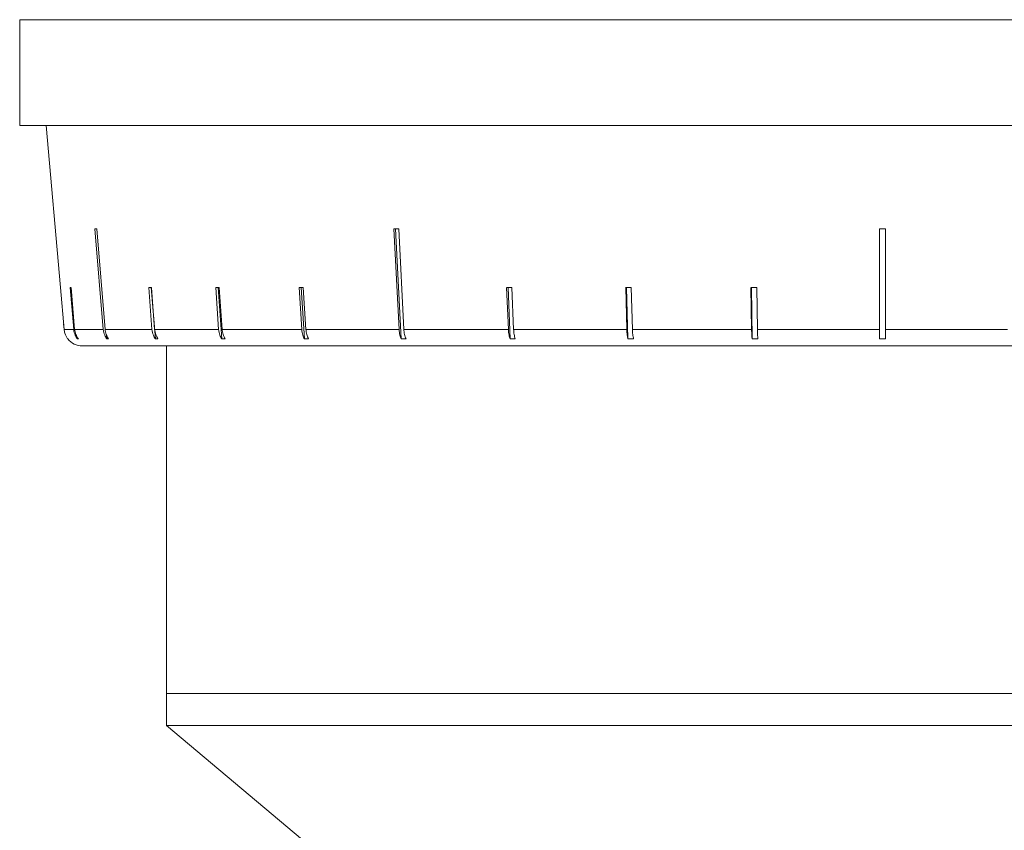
# Model space of a CAD drawing. Header units: inches. Extents: x -4.2 to 22.3, y -10.2 to 17.4.
# Tile 36 of 121: x 18.2 to 19.9, y -1.9 to -0.5. Entities that reach past the tile are written whole.
import ezdxf

# ---------------------------------------------------------------- set-up
doc = ezdxf.new("R2010")
doc.units = ezdxf.units.IN
doc.header["$MEASUREMENT"] = 0

msp = doc.modelspace()

# ---------------------------------------------------------------- linework, layer by layer
at = {"color": 7, "linetype": 'Continuous', "lineweight": 15}
for p, q in [((18.2442, -0.5125), (18.2442, -0.6925)), ((18.2442, -0.5125), (21.1802, -0.5125)), ((18.2478, -0.5125), (18.2442, -0.5125)), ((18.2665, -0.5125), (18.2521, -0.5125)), ((18.3011, -0.5125), (18.276, -0.5125)), ((18.3512, -0.5125), (18.3156, -0.5125)), ((18.4161, -0.5125), (18.3705, -0.5125)), ((18.4953, -0.5125), (18.4402, -0.5125)), ((18.5878, -0.5125), (18.5237, -0.5125)), ((18.6926, -0.5125), (18.6203, -0.5125)), ((18.8086, -0.5125), (18.7289, -0.5125)), ((18.9345, -0.5125), (18.8482, -0.5125)), ((19.0689, -0.5125), (18.977, -0.5125)), ((19.2104, -0.5125), (19.1138, -0.5125)), ((19.3573, -0.5125), (19.2572, -0.5125)), ((19.5082, -0.5125), (19.4056, -0.5125)), ((19.6612, -0.5125), (19.5574, -0.5125)), ((19.8149, -0.5125), (19.7108, -0.5125)), ((19.9674, -0.5125), (19.8643, -0.5125)), ((19.7122, -0.6925), (18.2442, -0.6925)), ((18.2894, -0.6925), (18.3135, -0.9679)), ((21.1802, -0.6925), (19.7122, -0.6925)), ((18.3721, -0.8682), (18.3863, -1.0392)), ((18.3894, -1.0392), (18.3752, -0.8682)), ((18.8809, -0.8682), (18.8897, -1.0392)), ((18.8838, -0.8682), (18.8935, -1.0556)), ((18.8978, -1.0392), (18.889, -0.8682)), ((19.7072, -0.8682), (19.7072, -1.0392)), ((19.7172, -1.0392), (19.7172, -0.8682)), ((18.3197, -1.0392), (18.3135, -0.9679)), ((18.3299, -0.9679), (18.3361, -1.0392)), ((18.3376, -1.0392), (18.3315, -0.9679)), ((18.4637, -0.9679), (18.4692, -1.0392)), ((18.4681, -0.9679), (18.475, -1.0556)), ((18.4738, -1.0392), (18.4682, -0.9679)), ((18.5777, -0.9679), (18.5827, -1.0392)), ((18.5817, -0.9679), (18.5879, -1.0556)), ((18.5886, -1.0392), (18.5835, -0.9679)), ((18.7196, -0.9679), (18.724, -1.0392)), ((18.7232, -0.9679), (18.7286, -1.0556)), ((18.7311, -1.0392), (18.7267, -0.9679)), ((19.0727, -0.9679), (19.0756, -1.0392)), ((19.075, -0.9679), (19.0785, -1.0556)), ((19.0845, -1.0392), (19.0816, -0.9679)), ((19.2752, -0.9679), (19.2771, -1.0392)), ((19.2768, -0.9679), (19.2791, -1.0556)), ((19.2866, -1.0392), (19.2847, -0.9679)), ((19.4884, -0.9679), (19.4894, -1.0392)), ((19.4892, -0.9679), (19.4904, -1.0556)), ((19.4993, -1.0392), (19.4983, -0.9679)), ((18.3189, -1.0303), (18.3197, -1.0392)), ((18.3197, -1.0392), (18.3361, -1.0392)), ((18.3376, -1.0392), (18.3863, -1.0392)), ((18.3422, -1.0523), (18.3424, -1.0556)), ((18.3894, -1.0392), (18.4692, -1.0392)), ((18.3919, -1.0488), (18.3925, -1.0556)), ((18.4738, -1.0392), (18.5827, -1.0392)), ((18.5886, -1.0392), (18.724, -1.0392)), ((18.7311, -1.0392), (18.8897, -1.0392)), ((18.8978, -1.0392), (19.0756, -1.0392)), ((19.0845, -1.0392), (19.2771, -1.0392)), ((19.2866, -1.0392), (19.4894, -1.0392)), ((19.4993, -1.0392), (19.7072, -1.0392)), ((19.7172, -1.0392), (19.9251, -1.0392)), ((18.344, -1.0556), (18.3424, -1.0556)), ((21.0738, -1.0675), (18.3506, -1.0675)), ((18.3955, -1.0556), (18.3925, -1.0556)), ((18.4795, -1.0556), (18.475, -1.0556)), ((18.4937, -1.0675), (18.4937, -1.6585)), ((18.5938, -1.0556), (18.5879, -1.0556)), ((18.7357, -1.0556), (18.7286, -1.0556)), ((18.9015, -1.0556), (18.8935, -1.0556)), ((19.0874, -1.0556), (19.0785, -1.0556)), ((19.2886, -1.0556), (19.2791, -1.0556)), ((19.5003, -1.0556), (19.4904, -1.0556)), ((19.7172, -1.0556), (19.7072, -1.0556)), ((18.4937, -1.6585), (18.4937, -1.713)), ((18.4937, -1.6585), (20.9307, -1.6585)), ((18.4937, -1.713), (19.0247, -2.1585)), ((20.9307, -1.713), (18.4937, -1.713))]:
    msp.add_line(p, q, dxfattribs=at)
msp.add_arc((18.3506, -1.0365), 0.031, 217.9865, 270, dxfattribs=at)
for centre, major_axis, ratio, start_param, end_param in [((19.7225, -0.7442), (1.4183, 0.1181), 0.026849, 3.449982, 3.457033), ((19.7186, -0.7442), (1.4183, 0.0733), 0.070593, 4.076882, 4.083933), ((19.7122, -0.7442), (1.4182, 0), 0.087491, 4.708863, 4.715914), ((19.7228, -0.8445), (1.4095, 0.1218), 0.013584, 3.293946, 3.301041), ((19.7218, -0.8445), (1.4095, 0.11), 0.039478, 3.60619, 3.613285), ((19.7209, -0.8445), (1.4095, 0.1), 0.051167, 3.762719, 3.769814), ((19.7198, -0.8445), (1.4095, 0.0875), 0.061627, 3.919602, 3.926696), ((19.7171, -0.8445), (1.4095, 0.0563), 0.077831, 4.23448, 4.241575), ((19.7155, -0.8445), (1.4095, 0.0384), 0.083147, 4.39241, 4.399505), ((19.7139, -0.8445), (1.4095, 0.0194), 0.086398, 4.550566, 4.557661)]:
    msp.add_ellipse(centre, major_axis=major_axis, ratio=ratio, start_param=start_param, end_param=end_param, dxfattribs=at)
for points, knots in [([(18.3262, -1.0556), (18.326, -1.0554), (18.3238, -1.0525), (18.3209, -1.0471), (18.3201, -1.0414), (18.3197, -1.0392)], [0, 0, 0, 0, 0.032685, 0.618346, 1, 1, 1, 1]), ([(18.3361, -1.0392), (18.3367, -1.0426), (18.3377, -1.0486), (18.3411, -1.0535), (18.3424, -1.0556)], [0, 0, 0, 0, 0.585345, 1, 1, 1, 1]), ([(18.344, -1.0556), (18.3424, -1.0531), (18.3391, -1.0481), (18.3381, -1.0422), (18.3376, -1.0392)], [0, 0, 0, 0, 0.496928, 1, 1, 1, 1]), ([(18.3863, -1.0392), (18.3869, -1.0426), (18.3879, -1.0486), (18.3911, -1.0535), (18.3925, -1.0556)], [0, 0, 0, 0, 0.5853453, 1, 1, 1, 1]), ([(18.3955, -1.0556), (18.394, -1.0531), (18.3908, -1.0481), (18.3899, -1.0422), (18.3894, -1.0392)], [0, 0, 0, 0, 0.496901, 1, 1, 1, 1]), ([(18.4692, -1.0392), (18.4698, -1.0426), (18.4707, -1.0486), (18.4737, -1.0535), (18.475, -1.0556)], [0, 0, 0, 0, 0.585345, 1, 1, 1, 1]), ([(18.4795, -1.0556), (18.478, -1.0531), (18.4751, -1.0481), (18.4742, -1.0422), (18.4738, -1.0392)], [0, 0, 0, 0, 0.496854, 1, 1, 1, 1]), ([(18.5827, -1.0392), (18.5832, -1.0426), (18.5841, -1.0486), (18.5868, -1.0535), (18.5879, -1.0556)], [0, 0, 0, 0, 0.5853453, 1, 1, 1, 1]), ([(18.5938, -1.0556), (18.5925, -1.0531), (18.5898, -1.0481), (18.589, -1.0422), (18.5886, -1.0392)], [0, 0, 0, 0, 0.496778, 1, 1, 1, 1]), ([(18.724, -1.0392), (18.7245, -1.0426), (18.7252, -1.0486), (18.7276, -1.0535), (18.7286, -1.0556)], [0, 0, 0, 0, 0.585345, 1, 1, 1, 1]), ([(18.7357, -1.0556), (18.7345, -1.0531), (18.7321, -1.0481), (18.7314, -1.0422), (18.7311, -1.0392)], [0, 0, 0, 0, 0.4966587, 1, 1, 1, 1]), ([(18.8897, -1.0392), (18.89, -1.0426), (18.8906, -1.0486), (18.8926, -1.0535), (18.8935, -1.0556)], [0, 0, 0, 0, 0.5853453, 1, 1, 1, 1]), ([(18.9015, -1.0556), (18.9006, -1.0531), (18.8986, -1.0481), (18.898, -1.0422), (18.8978, -1.0392)], [0, 0, 0, 0, 0.496778, 1, 1, 1, 1]), ([(19.0756, -1.0392), (19.0758, -1.0426), (19.0763, -1.0486), (19.0779, -1.0535), (19.0785, -1.0556)], [0, 0, 0, 0, 0.585345, 1, 1, 1, 1]), ([(19.0874, -1.0556), (19.0866, -1.0531), (19.0851, -1.0481), (19.0847, -1.0422), (19.0845, -1.0392)], [0, 0, 0, 0, 0.496854, 1, 1, 1, 1]), ([(19.2771, -1.0392), (19.2773, -1.0426), (19.2776, -1.0486), (19.2787, -1.0535), (19.2791, -1.0556)], [0, 0, 0, 0, 0.585345, 1, 1, 1, 1]), ([(19.2886, -1.0556), (19.2881, -1.0531), (19.2871, -1.0481), (19.2868, -1.0422), (19.2866, -1.0392)], [0, 0, 0, 0, 0.496901, 1, 1, 1, 1]), ([(19.4894, -1.0392), (19.4895, -1.0426), (19.4897, -1.0486), (19.4902, -1.0535), (19.4904, -1.0556)], [0, 0, 0, 0, 0.5853453, 1, 1, 1, 1]), ([(19.5003, -1.0556), (19.5, -1.0531), (19.4995, -1.0481), (19.4994, -1.0422), (19.4993, -1.0392)], [0, 0, 0, 0, 0.496928, 1, 1, 1, 1]), ([(19.7072, -1.0392), (19.7072, -1.0393), (19.7072, -1.0428), (19.7072, -1.0485), (19.7072, -1.0535), (19.7072, -1.0554), (19.7072, -1.0556)], [0, 0, 0, 0, 0.015192, 0.600801, 0.967318, 1, 1, 1, 1]), ([(19.7172, -1.0556), (19.7172, -1.0554), (19.7172, -1.0525), (19.7172, -1.0471), (19.7172, -1.0414), (19.7172, -1.0392)], [0, 0, 0, 0, 0.032685, 0.618346, 1, 1, 1, 1])]:
    msp.add_open_spline(points, degree=3, knots=knots, dxfattribs=at)

doc.saveas('drawing.dxf')
